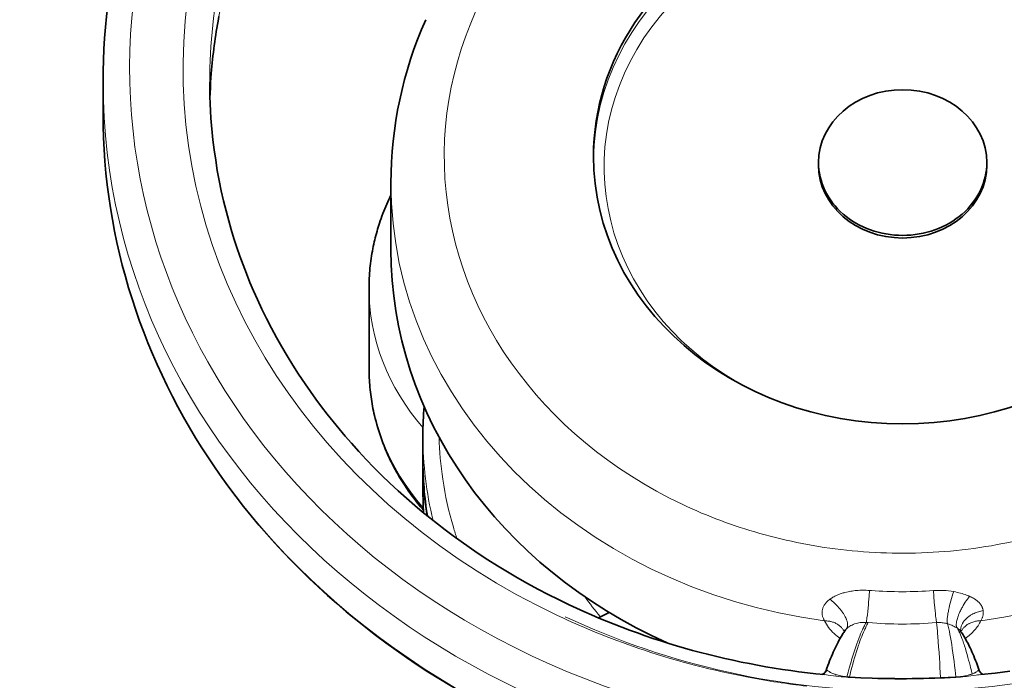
# Model space of a CAD drawing. Header units: inches. Extents: x 2990 to 3303, y 339 to 666.
# Tile 10 of 26: x 3100 to 3137, y 475 to 500. Entities that reach past the tile are written whole.
import ezdxf

# ---------------------------------------------------------------- set-up
doc = ezdxf.new("R2010")
doc.units = ezdxf.units.IN
doc.header["$MEASUREMENT"] = 0

msp = doc.modelspace()

# ---------------------------------------------------------------- linework, layer by layer
at = {"color": 7, "lineweight": 35, "ltscale": 0.15}
msp.add_line((3103.543, 497.857), (3103.543, 496.657), dxfattribs=at)
at = {"color": 7, "lineweight": 35, "ltscale": 0.0125}
for p, q in [((3130.386, 494.737), (3130.386, 494.837)), ((3136.7, 494.737), (3136.7, 494.837))]:
    msp.add_line(p, q, dxfattribs=at)
at = {"color": 7, "lineweight": 35, "ltscale": 0.3125}
msp.add_line((3114.343, 494.071), (3114.343, 491.571), dxfattribs=at)
at = {"color": 7, "lineweight": 35, "ltscale": 0.375}
msp.add_line((3113.521, 490.119), (3113.521, 487.119), dxfattribs=at)
at = {"color": 7, "lineweight": 35, "ltscale": 0.1125}
msp.add_line((3115.543, 483.693), (3115.543, 484.593), dxfattribs=at)
at = {"color": 7, "lineweight": 35, "ltscale": 0.003127}
msp.add_line((3115.543, 483.643), (3115.543, 483.668), dxfattribs=at)
at = {"color": 7, "lineweight": 35, "ltscale": 0.1375}
msp.add_line((3115.543, 482.543), (3115.543, 483.643), dxfattribs=at)
at = {"color": 7, "lineweight": 13, "ltscale": 0.008116}
msp.add_line((3132.304, 478.777), (3132.368, 478.772), dxfattribs=at)
at = {"color": 7, "lineweight": 35, "ltscale": 0.056106}
msp.add_line((3122.134, 477.746), (3122.535, 477.947), dxfattribs=at)
at = {"color": 7, "lineweight": 13, "ltscale": 0.00316}
msp.add_line((3122.205, 477.782), (3122.188, 477.801), dxfattribs=at)
at = {"color": 7, "lineweight": 13, "ltscale": 0.00886}
msp.add_line((3132.248, 477.57), (3132.178, 477.576), dxfattribs=at)
at = {"color": 7, "lineweight": 35, "ltscale": 0.006078}
msp.add_line((3124.369, 476.964), (3124.369, 476.915), dxfattribs=at)
at = {"color": 7, "lineweight": 13, "ltscale": 0.001952}
msp.add_line((3130.611, 475.618), (3130.595, 475.619), dxfattribs=at)
at = {"color": 7, "lineweight": 13, "ltscale": 0.006933}
msp.add_line((3135.937, 475.551), (3135.882, 475.544), dxfattribs=at)
at = {"color": 7, "lineweight": 13, "ltscale": 0.00117}
msp.add_line((3136.418, 475.772), (3136.414, 475.78), dxfattribs=at)
at = {"color": 7, "lineweight": 13, "ltscale": 0.00285}
msp.add_line((3136.414, 475.78), (3136.423, 475.759), dxfattribs=at)
at = {"color": 7, "lineweight": 35, "ltscale": 0.001674}
msp.add_line((3136.418, 475.772), (3136.423, 475.759), dxfattribs=at)
at = {"color": 7, "lineweight": 35}
for points in [[(3107.553, 497.261), (3107.559, 497.448), (3107.568, 497.635), (3107.579, 497.83), (3107.591, 498.024), (3107.602, 498.167), (3107.614, 498.311), (3107.625, 498.443), (3107.638, 498.575), (3107.651, 498.707), (3107.666, 498.839), (3107.681, 498.97), (3107.697, 499.101), (3107.714, 499.232), (3107.732, 499.363), (3107.751, 499.494), (3107.77, 499.624), (3107.791, 499.754), (3107.812, 499.884), (3107.834, 500.013), (3107.857, 500.142), (3107.889, 500.314)], [(3107.543, 497.856), (3107.545, 497.585), (3107.551, 497.314), (3107.56, 497.044), (3107.574, 496.773), (3107.591, 496.502), (3107.612, 496.232), (3107.637, 495.961), (3107.665, 495.692), (3107.713, 495.307), (3107.768, 494.924), (3107.83, 494.541), (3107.901, 494.16), (3107.979, 493.779), (3108.065, 493.399), (3108.158, 493.021), (3108.259, 492.644), (3108.352, 492.319), (3108.455, 491.985), (3108.563, 491.653), (3108.677, 491.323), (3108.797, 490.993), (3108.923, 490.666), (3109.055, 490.34), (3109.192, 490.016), (3109.336, 489.693), (3109.504, 489.334), (3109.679, 488.977), (3109.861, 488.623), (3110.05, 488.271), (3110.247, 487.922), (3110.45, 487.577), (3110.661, 487.234), (3110.878, 486.894), (3111.122, 486.529), (3111.322, 486.241), (3111.526, 485.955), (3111.736, 485.673), (3111.951, 485.392), (3112.171, 485.115), (3112.395, 484.841), (3112.624, 484.569), (3112.859, 484.3), (3113.135, 483.993), (3113.418, 483.69), (3113.707, 483.391), (3114.002, 483.096), (3114.303, 482.806), (3114.61, 482.521), (3114.923, 482.239), (3115.241, 481.963), (3115.52, 481.729), (3115.803, 481.498), (3116.09, 481.271), (3116.381, 481.047), (3116.675, 480.827), (3116.974, 480.611), (3117.277, 480.399), (3117.583, 480.191), (3117.981, 479.93), (3118.346, 479.699), (3118.716, 479.474), (3119.09, 479.254), (3119.469, 479.04), (3119.852, 478.831), (3120.239, 478.629), (3120.631, 478.432), (3121.026, 478.241)], [(3113.521, 490.119), (3113.522, 490.214), (3113.524, 490.308), (3113.526, 490.402), (3113.53, 490.495), (3113.535, 490.589), (3113.542, 490.682), (3113.549, 490.775), (3113.558, 490.868), (3113.567, 490.961), (3113.578, 491.053), (3113.589, 491.145), (3113.602, 491.238), (3113.616, 491.329), (3113.631, 491.421), (3113.648, 491.513), (3113.665, 491.606), (3113.682, 491.689), (3113.699, 491.773), (3113.718, 491.856), (3113.737, 491.936), (3113.756, 492.016), (3113.777, 492.096), (3113.798, 492.176), (3113.821, 492.256), (3113.844, 492.336), (3113.866, 492.41), (3113.889, 492.484), (3113.913, 492.558), (3113.943, 492.649), (3113.975, 492.739), (3114.007, 492.829), (3114.041, 492.919), (3114.075, 493.007), (3114.111, 493.096), (3114.147, 493.183), (3114.184, 493.271), (3114.223, 493.357), (3114.262, 493.443), (3114.302, 493.528), (3114.343, 493.613)], [(3113.521, 487.119), (3113.522, 487.028), (3113.523, 486.938), (3113.526, 486.847), (3113.53, 486.757), (3113.534, 486.668), (3113.54, 486.579), (3113.547, 486.489), (3113.555, 486.401), (3113.563, 486.312), (3113.573, 486.223), (3113.584, 486.134), (3113.596, 486.046), (3113.609, 485.957), (3113.622, 485.869), (3113.637, 485.78), (3113.653, 485.692), (3113.67, 485.604), (3113.688, 485.517), (3113.707, 485.431), (3113.726, 485.345), (3113.754, 485.229), (3113.784, 485.114), (3113.815, 484.999), (3113.849, 484.884), (3113.884, 484.77), (3113.921, 484.655), (3113.959, 484.541), (3114, 484.428), (3114.042, 484.315), (3114.086, 484.203), (3114.131, 484.091), (3114.179, 483.979), (3114.217, 483.894), (3114.255, 483.809), (3114.293, 483.727), (3114.333, 483.645), (3114.373, 483.564), (3114.414, 483.483), (3114.456, 483.402), (3114.499, 483.322), (3114.543, 483.243), (3114.588, 483.164), (3114.633, 483.085), (3114.68, 483.006), (3114.727, 482.928), (3114.776, 482.85), (3114.824, 482.775), (3114.873, 482.7), (3114.916, 482.635), (3114.961, 482.57), (3115.007, 482.502), (3115.055, 482.435), (3115.103, 482.368), (3115.152, 482.302), (3115.201, 482.237), (3115.251, 482.172), (3115.301, 482.107), (3115.353, 482.042), (3115.404, 481.978), (3115.457, 481.915), (3115.51, 481.852), (3115.564, 481.789)], [(3131.402, 477.297), (3131.379, 477.266), (3131.357, 477.235), (3131.335, 477.202), (3131.313, 477.169), (3131.291, 477.135), (3131.27, 477.101), (3131.248, 477.065), (3131.227, 477.029), (3131.19, 476.966), (3131.154, 476.9), (3131.118, 476.832), (3131.082, 476.762), (3131.046, 476.689), (3131.01, 476.614), (3130.975, 476.538), (3130.94, 476.459), (3130.906, 476.38), (3130.872, 476.299), (3130.838, 476.217), (3130.804, 476.132), (3130.77, 476.045), (3130.736, 475.956), (3130.703, 475.865), (3130.669, 475.771)], [(3135.703, 477.264), (3135.731, 477.226), (3135.758, 477.187), (3135.784, 477.147), (3135.81, 477.106), (3135.837, 477.065), (3135.863, 477.022), (3135.888, 476.979), (3135.914, 476.934), (3135.944, 476.879), (3135.975, 476.822), (3136.009, 476.757), (3136.043, 476.689), (3136.076, 476.619), (3136.11, 476.547), (3136.143, 476.473), (3136.177, 476.397), (3136.21, 476.318), (3136.243, 476.238), (3136.276, 476.154), (3136.31, 476.068)], [(3136.423, 475.759), (3136.43, 475.744), (3136.438, 475.729), (3136.447, 475.715), (3136.456, 475.702), (3136.465, 475.69), (3136.476, 475.678), (3136.485, 475.669), (3136.487, 475.667)], [(3136.475, 475.617), (3137.018, 475.676), (3137.565, 475.744)]]:
    msp.add_lwpolyline(points, dxfattribs=at)
at = {"color": 7, "lineweight": 13}
for points in [[(3132.304, 478.777), (3132.242, 478.781), (3132.18, 478.784), (3132.118, 478.785), (3132.056, 478.786), (3131.994, 478.785), (3131.932, 478.783), (3131.871, 478.779), (3131.81, 478.774), (3131.756, 478.769), (3131.703, 478.763), (3131.65, 478.755), (3131.598, 478.747), (3131.547, 478.738), (3131.496, 478.728), (3131.435, 478.715), (3131.375, 478.7), (3131.346, 478.692), (3131.316, 478.684), (3131.277, 478.672), (3131.238, 478.66), (3131.2, 478.646), (3131.153, 478.629), (3131.106, 478.611), (3131.06, 478.591), (3131.026, 478.575), (3130.993, 478.559), (3130.96, 478.541), (3130.928, 478.523), (3130.898, 478.505), (3130.868, 478.486), (3130.838, 478.466), (3130.81, 478.446)], [(3132.304, 478.777), (3132.285, 478.558), (3132.266, 478.339), (3132.256, 478.231), (3132.245, 478.126), (3132.232, 477.991), (3132.218, 477.865), (3132.205, 477.754), (3132.198, 477.699), (3132.191, 477.652), (3132.185, 477.613), (3132.181, 477.591), (3132.178, 477.576)], [(3134.695, 478.772), (3134.713, 478.553), (3134.731, 478.334), (3134.751, 478.122), (3134.761, 478.015), (3134.771, 477.914), (3134.781, 477.827), (3134.79, 477.747), (3134.796, 477.693), (3134.802, 477.646), (3134.808, 477.608), (3134.812, 477.586), (3134.815, 477.57)], [(3130.81, 478.446), (3130.78, 478.422), (3130.751, 478.398), (3130.737, 478.385), (3130.723, 478.372), (3130.71, 478.359), (3130.697, 478.346), (3130.676, 478.323), (3130.656, 478.3), (3130.638, 478.277), (3130.62, 478.252), (3130.604, 478.228), (3130.589, 478.203), (3130.576, 478.177), (3130.564, 478.152), (3130.554, 478.126), (3130.545, 478.101), (3130.537, 478.075), (3130.531, 478.049), (3130.526, 478.023), (3130.523, 478.001), (3130.521, 477.979), (3130.519, 477.957), (3130.519, 477.935), (3130.52, 477.92), (3130.521, 477.906), (3130.522, 477.891), (3130.524, 477.877), (3130.528, 477.849), (3130.534, 477.823), (3130.541, 477.797), (3130.549, 477.771), (3130.559, 477.747), (3130.569, 477.723), (3130.576, 477.708), (3130.583, 477.694), (3130.591, 477.679), (3130.599, 477.665), (3130.616, 477.638), (3130.617, 477.637)], [(3130.81, 478.446), (3130.856, 478.41), (3130.901, 478.373), (3130.945, 478.335), (3130.988, 478.295), (3131.03, 478.255), (3131.071, 478.214), (3131.111, 478.172), (3131.15, 478.129), (3131.187, 478.085), (3131.205, 478.063), (3131.223, 478.04), (3131.246, 478.01), (3131.268, 477.98), (3131.29, 477.95), (3131.318, 477.908), (3131.331, 477.887), (3131.344, 477.866), (3131.36, 477.838), (3131.376, 477.81), (3131.391, 477.781), (3131.408, 477.746), (3131.424, 477.711), (3131.431, 477.693), (3131.438, 477.675), (3131.447, 477.649), (3131.455, 477.623), (3131.462, 477.598), (3131.468, 477.572), (3131.473, 477.546), (3131.476, 477.521), (3131.478, 477.496), (3131.478, 477.484), (3131.478, 477.472), (3131.477, 477.453), (3131.475, 477.435), (3131.472, 477.417), (3131.467, 477.4), (3131.462, 477.384), (3131.455, 477.37), (3131.448, 477.357), (3131.44, 477.344), (3131.431, 477.332)], [(3135.458, 478.732), (3135.429, 478.645), (3135.402, 478.558), (3135.376, 478.47), (3135.351, 478.382), (3135.328, 478.294), (3135.306, 478.207), (3135.286, 478.12), (3135.276, 478.076), (3135.266, 478.032), (3135.258, 477.992), (3135.251, 477.953), (3135.244, 477.915), (3135.238, 477.878), (3135.233, 477.846), (3135.228, 477.815), (3135.223, 477.772), (3135.218, 477.731), (3135.215, 477.692), (3135.214, 477.671), (3135.213, 477.65), (3135.213, 477.632), (3135.213, 477.615), (3135.214, 477.593), (3135.216, 477.574), (3135.219, 477.556), (3135.223, 477.544), (3135.227, 477.533), (3135.229, 477.529), (3135.231, 477.525)], [(3136.053, 478.558), (3136.027, 478.57), (3136, 478.581), (3135.971, 478.592), (3135.942, 478.602), (3135.886, 478.622), (3135.828, 478.641), (3135.77, 478.659), (3135.711, 478.675), (3135.649, 478.691), (3135.586, 478.706), (3135.522, 478.72), (3135.458, 478.732)], [(3136.053, 478.558), (3136.011, 478.503), (3135.971, 478.447), (3135.931, 478.389), (3135.892, 478.331), (3135.855, 478.272), (3135.819, 478.212), (3135.784, 478.152), (3135.768, 478.121), (3135.751, 478.091), (3135.73, 478.051), (3135.71, 478.01), (3135.691, 477.97), (3135.667, 477.916), (3135.655, 477.888), (3135.644, 477.861), (3135.633, 477.834), (3135.624, 477.808), (3135.61, 477.769), (3135.597, 477.729), (3135.586, 477.691), (3135.576, 477.654), (3135.571, 477.634), (3135.567, 477.614), (3135.564, 477.595), (3135.561, 477.577), (3135.557, 477.55), (3135.555, 477.524), (3135.554, 477.499), (3135.555, 477.475), (3135.556, 477.454), (3135.559, 477.435), (3135.562, 477.425), (3135.564, 477.416), (3135.568, 477.403), (3135.574, 477.39), (3135.58, 477.379), (3135.587, 477.369), (3135.595, 477.36)], [(3136.563, 478.021), (3136.559, 478.048), (3136.552, 478.075), (3136.548, 478.088), (3136.544, 478.102), (3136.537, 478.12), (3136.53, 478.138), (3136.523, 478.156), (3136.516, 478.169), (3136.509, 478.183), (3136.495, 478.209), (3136.478, 478.235), (3136.46, 478.26), (3136.441, 478.285), (3136.421, 478.309), (3136.399, 478.332), (3136.377, 478.354), (3136.355, 478.374), (3136.332, 478.394), (3136.307, 478.413), (3136.291, 478.425), (3136.274, 478.437), (3136.257, 478.449), (3136.24, 478.46), (3136.205, 478.482), (3136.168, 478.503), (3136.13, 478.522), (3136.092, 478.541), (3136.053, 478.558)], [(3136.563, 478.021), (3136.519, 478.012), (3136.474, 478.002), (3136.431, 477.991), (3136.387, 477.979), (3136.344, 477.965), (3136.302, 477.949), (3136.261, 477.933), (3136.22, 477.915), (3136.18, 477.896), (3136.161, 477.886), (3136.142, 477.875), (3136.116, 477.861), (3136.092, 477.846), (3136.067, 477.83), (3136.039, 477.811), (3136.011, 477.791), (3135.985, 477.77), (3135.959, 477.749), (3135.935, 477.726), (3135.91, 477.702), (3135.886, 477.677), (3135.863, 477.651), (3135.842, 477.624), (3135.823, 477.597), (3135.814, 477.583), (3135.805, 477.569), (3135.796, 477.555), (3135.788, 477.541), (3135.775, 477.516), (3135.763, 477.49), (3135.753, 477.465), (3135.744, 477.439), (3135.736, 477.412), (3135.73, 477.386), (3135.725, 477.359), (3135.721, 477.332), (3135.719, 477.309), (3135.719, 477.286), (3135.719, 477.263), (3135.721, 477.24)], [(3136.471, 477.637), (3136.487, 477.663), (3136.502, 477.69), (3136.516, 477.717), (3136.523, 477.731), (3136.529, 477.746), (3136.535, 477.76), (3136.54, 477.775), (3136.548, 477.8), (3136.555, 477.826), (3136.561, 477.852), (3136.565, 477.879), (3136.568, 477.906), (3136.569, 477.934), (3136.569, 477.955), (3136.568, 477.977), (3136.566, 477.999), (3136.563, 478.021)], [(3130.617, 477.637), (3130.656, 477.636), (3130.696, 477.634), (3130.735, 477.63), (3130.774, 477.625), (3130.812, 477.618), (3130.831, 477.614), (3130.85, 477.61), (3130.882, 477.601), (3130.914, 477.592), (3130.945, 477.581), (3130.976, 477.569), (3131.006, 477.556), (3131.035, 477.542), (3131.064, 477.527), (3131.094, 477.51), (3131.123, 477.491), (3131.151, 477.471), (3131.179, 477.45), (3131.192, 477.439), (3131.205, 477.428), (3131.225, 477.408), (3131.245, 477.388), (3131.265, 477.367), (3131.283, 477.346), (3131.3, 477.323), (3131.316, 477.3), (3131.331, 477.278), (3131.344, 477.256), (3131.356, 477.233)], [(3131.431, 477.332), (3131.396, 477.285), (3131.361, 477.235), (3131.327, 477.184), (3131.292, 477.13), (3131.258, 477.074), (3131.224, 477.017), (3131.203, 476.981), (3131.183, 476.944), (3131.142, 476.87), (3131.101, 476.792), (3131.061, 476.711), (3131.021, 476.628), (3130.981, 476.542), (3130.941, 476.454), (3130.902, 476.362), (3130.863, 476.269), (3130.824, 476.172), (3130.791, 476.09), (3130.759, 476.006), (3130.727, 475.92), (3130.702, 475.855), (3130.678, 475.788)], [(3132.178, 477.576), (3132.154, 477.534), (3132.13, 477.49), (3132.106, 477.445), (3132.089, 477.411), (3132.072, 477.376), (3132.054, 477.338), (3132.036, 477.3), (3132.001, 477.223), (3131.966, 477.143), (3131.931, 477.059), (3131.897, 476.972), (3131.858, 476.872), (3131.82, 476.769), (3131.783, 476.662), (3131.745, 476.551), (3131.708, 476.436), (3131.671, 476.319), (3131.649, 476.246), (3131.627, 476.173), (3131.605, 476.098), (3131.583, 476.022), (3131.539, 475.866), (3131.496, 475.705), (3131.452, 475.539)], [(3131.546, 475.533), (3131.569, 475.623), (3131.592, 475.711), (3131.614, 475.797), (3131.636, 475.881), (3131.67, 476.005), (3131.704, 476.127), (3131.738, 476.245), (3131.772, 476.36), (3131.811, 476.484), (3131.849, 476.604), (3131.888, 476.72), (3131.908, 476.777), (3131.927, 476.832), (3131.953, 476.905), (3131.98, 476.975), (3132.006, 477.044), (3132.04, 477.129), (3132.074, 477.211), (3132.109, 477.289), (3132.127, 477.328), (3132.144, 477.366), (3132.161, 477.402), (3132.178, 477.437), (3132.202, 477.482), (3132.225, 477.527), (3132.248, 477.57)], [(3135.231, 477.525), (3135.191, 477.536), (3135.15, 477.546), (3135.109, 477.555), (3135.067, 477.562), (3135.046, 477.565), (3135.026, 477.567), (3134.992, 477.57), (3134.958, 477.573), (3134.925, 477.574), (3134.891, 477.574), (3134.857, 477.573), (3134.836, 477.572), (3134.815, 477.57)], [(3134.815, 477.57), (3134.826, 477.469), (3134.837, 477.361), (3134.848, 477.245), (3134.856, 477.152), (3134.864, 477.056), (3134.88, 476.851), (3134.894, 476.656), (3134.908, 476.449), (3134.922, 476.231), (3134.933, 476.059), (3134.943, 475.882), (3134.964, 475.506)], [(3135.231, 477.525), (3135.242, 477.482), (3135.252, 477.439), (3135.263, 477.39), (3135.274, 477.341), (3135.295, 477.238), (3135.317, 477.129), (3135.338, 477.014), (3135.358, 476.892), (3135.382, 476.748), (3135.405, 476.596), (3135.428, 476.436), (3135.451, 476.27), (3135.471, 476.116), (3135.492, 475.956), (3135.512, 475.79), (3135.527, 475.663), (3135.542, 475.531)], [(3135.595, 477.36), (3135.615, 477.323), (3135.634, 477.285), (3135.654, 477.246), (3135.668, 477.216), (3135.682, 477.185), (3135.697, 477.151), (3135.711, 477.117), (3135.74, 477.047), (3135.769, 476.973), (3135.797, 476.896), (3135.814, 476.85), (3135.83, 476.803), (3135.847, 476.753), (3135.863, 476.703), (3135.896, 476.599), (3135.929, 476.491), (3135.961, 476.379), (3135.993, 476.262), (3136.019, 476.165), (3136.045, 476.066), (3136.07, 475.964), (3136.089, 475.885), (3136.108, 475.806), (3136.146, 475.641)], [(3135.729, 477.228), (3135.742, 477.253), (3135.756, 477.277), (3135.772, 477.301), (3135.788, 477.324), (3135.805, 477.346), (3135.823, 477.367), (3135.839, 477.384), (3135.854, 477.4), (3135.871, 477.416), (3135.883, 477.428), (3135.896, 477.439), (3135.922, 477.461), (3135.95, 477.481), (3135.969, 477.494), (3135.989, 477.507), (3136.01, 477.519), (3136.025, 477.528), (3136.041, 477.537), (3136.073, 477.552), (3136.106, 477.567), (3136.14, 477.58), (3136.174, 477.592), (3136.209, 477.602), (3136.244, 477.611), (3136.28, 477.619), (3136.317, 477.626), (3136.355, 477.631), (3136.394, 477.634), (3136.432, 477.637), (3136.471, 477.637)], [(3131.036, 475.564), (3130.943, 475.577), (3130.848, 475.589), (3130.753, 475.601), (3130.682, 475.61), (3130.611, 475.618)], [(3130.705, 475.785), (3130.692, 475.788), (3130.688, 475.789), (3130.684, 475.79), (3130.682, 475.789), (3130.68, 475.789), (3130.678, 475.788)], [(3131.452, 475.539), (3131.395, 475.545), (3131.338, 475.552), (3131.282, 475.561), (3131.227, 475.57), (3131.175, 475.581), (3131.126, 475.592), (3131.08, 475.604), (3131.036, 475.616), (3130.995, 475.629), (3130.957, 475.642), (3130.921, 475.656), (3130.889, 475.67), (3130.861, 475.684), (3130.835, 475.697), (3130.82, 475.706), (3130.806, 475.715), (3130.794, 475.723), (3130.782, 475.732), (3130.758, 475.749), (3130.738, 475.765), (3130.728, 475.772), (3130.723, 475.776), (3130.716, 475.78), (3130.71, 475.783), (3130.705, 475.785)], [(3136.146, 475.641), (3136.125, 475.634), (3136.103, 475.626), (3136.08, 475.619), (3136.056, 475.612), (3136.031, 475.605), (3136.004, 475.598), (3135.961, 475.588), (3135.916, 475.578), (3135.87, 475.569), (3135.822, 475.561), (3135.768, 475.553), (3135.712, 475.545), (3135.656, 475.539), (3135.599, 475.535), (3135.542, 475.531)], [(3136.352, 475.604), (3136.297, 475.598), (3136.193, 475.584), (3136.018, 475.561), (3135.937, 475.551)], [(3136.387, 475.774), (3136.379, 475.77), (3136.373, 475.767), (3136.361, 475.759), (3136.341, 475.744), (3136.32, 475.728), (3136.308, 475.72), (3136.288, 475.707), (3136.274, 475.699), (3136.259, 475.69), (3136.244, 475.683), (3136.228, 475.675), (3136.203, 475.663), (3136.176, 475.652), (3136.146, 475.641)], [(3136.414, 475.78), (3136.414, 475.781), (3136.411, 475.782), (3136.408, 475.782), (3136.406, 475.781), (3136.402, 475.78), (3136.395, 475.777), (3136.387, 475.774)]]:
    msp.add_lwpolyline(points, dxfattribs=at)
at = {"color": 7, "lineweight": 35}
for centre, radius, start, end in [((3129.211, 484.593), 13.668, 175.4213, 179.9963), ((3129.078, 483.645), 13.535, 180.0057, 188.7761), ((3129.249, 482.543), 13.706, 180.0001, 183.5816), ((3125.255, 471.853), 11.831, 19.34, 20.8689), ((3130.431, 475.872), 0.262, 289.7806, 311.4243), ((3130.435, 475.86), 0.25, 312.5805, 333.6258), ((3130.491, 475.834), 0.189, 333.0652, 340.5183), ((3136.649, 475.855), 0.247, 229.3395, 248.1936)]:
    msp.add_arc(centre, radius, start, end, dxfattribs=at)
at = {"color": 7, "lineweight": 13}
for centre, radius, start, end in [((3129.234, 484.895), 13.091, 181.59, 188.545), ((3129.428, 484.927), 13.288, 188.5549, 196.5297), ((3133.261, 498.861), 18.649, 244.7194, 254.194), ((3129.636, 484.985), 13.504, 196.5128, 198.4136), ((3133.463, 499.516), 19.334, 254.1476, 258.9855), ((3133.596, 499.639), 19.46, 279.0442, 284.2478), ((3133.522, 499.816), 19.64, 258.9836, 263.8927), ((3133.542, 499.993), 19.818, 263.8901, 268.871), ((3133.552, 499.907), 19.732, 273.9189, 279.0473), ((3133.543, 500.027), 19.852, 268.8681, 273.922), ((3133.531, 494.591), 15.861, 265.7952, 274.2077), ((3134.919, 475.75), 3.03, 79.7601, 94.241), ((3131.523, 485.579), 12.15, 215.4213, 219.8032), ((3133.044, 504.175), 29.131, 244.7077, 251.6193), ((3131.905, 478.228), 1.418, 204.6441, 216.1961), ((3132.093, 478.364), 1.649, 216.164, 227.0798), ((3131.71, 477.07), 0.383, 136.7836, 143.5836), ((3131.811, 476.974), 0.522, 128.1465, 136.6999), ((3131.919, 476.837), 0.696, 120.9899, 128.1779), ((3132.019, 476.672), 0.89, 114.8419, 121.0407), ((3132.083, 476.535), 1.041, 109.1967, 114.8869), ((3132.102, 476.484), 1.096, 97.7942, 109.2539), ((3132.095, 476.539), 1.04, 85.4226, 97.7972), ((3133.529, 493.076), 15.56, 265.2805, 274.7428), ((3134.805, 476.101), 1.486, 65.0803, 73.3418), ((3134.81, 476.103), 1.482, 61.418, 65.2084), ((3134.947, 476.353), 1.197, 57.2329, 61.4777), ((3135.33, 476.937), 0.499, 48.4829, 57.8988), ((3135.463, 477.086), 0.299, 36.4924, 48.5993), ((3135.136, 478.255), 1.471, 318.8849, 335.1674), ((3132.245, 478.524), 1.869, 226.9999, 235.8887), ((3134.881, 478.473), 1.807, 303.969, 318.9996), ((3133.384, 505.195), 30.206, 251.6184, 259.2526), ((3126.941, 472.498), 10.025, 19.1098, 20.8602), ((3133.508, 505.797), 30.82, 259.2347, 263.3561), ((3130.174, 476.172), 0.657, 310.9589, 323.874), ((3130.001, 476.087), 0.74, 332.8617, 336.2362), ((3130.732, 475.749), 0.0663, 143.3679, 159.9554), ((3132.063, 482.991), 7.497, 262.1274, 265.2476), ((3131.87, 480.963), 5.46, 265.5043, 266.6035), ((3131.67, 477.963), 2.434, 264.8558, 267.0772), ((3133.539, 512.105), 36.627, 266.881, 272.2291), ((3133.544, 508.895), 33.443, 266.5764, 272.4334), ((3132.724, 533.785), 58.322, 272.20132, 272.76965), ((3133.678, 505.719), 30.264, 272.4355, 273.5336), ((3135.163, 481.515), 6.014, 273.6243, 276.8719), ((3137.104, 469.229), 6.42, 95.6254, 96.7252), ((3136.905, 476.161), 0.647, 216.7832, 229.7605)]:
    msp.add_arc(centre, radius, start, end, dxfattribs=at)
for centre, major_axis, ratio, start_param, end_param in [((3133.543, 498.357), (-27, 0), 0.866025, 4.212389, 7.353982), ((3133.543, 495.071), (17.2, 0), 0.866025, 1.070796, 4.212389), ((3133.543, 498.357), (29, 0), 0.866026, 2.641592, 4.212387), ((3133.543, 497.857), (-26, 0), 0.866025, 5.903682, 6.283145), ((3133.543, 494.671), (11.2, 0), 0.866025, 5.783185, 10.461817), ((3133.543, 496.657), (-26, 0), 0.866025, 5.906278, 6.256451), ((3133.543, 494.871), (11.6, 0), 0.866025, 0.009952, 3.131628), ((3133.543, 497.857), (30, 0), 0.866025, 3.141763, 4.712389), ((3133.543, 497.857), (-30, 0), 0.866025, 1.570796, 3.141593), ((3133.543, 497.857), (-26.4, 0), 0.866025, 1.570796, 3.140825), ((3133.543, 496.657), (30, 0), 0.866025, 3.14162, 4.712389), ((3133.543, 496.657), (30, 0), 0.866025, 4.712389, 6.282151), ((3133.543, 494.071), (-19.2, 0), 0.866025, 6.283185, 7.700977), ((3133.543, 494.071), (-19.2, 0), 0.866025, 1.723892, 3.141593), ((3123.521, 490.119), (-10, 0), 0.866025, 6.283123, 6.930913), ((3123.521, 487.119), (10, 0), 0.866025, 3.14153, 3.791404), ((3133.543, 498.357), (29, 0), 0.866025, 4.212392, 5.783187), ((3133.543, 484.593), (-18, 0), 0.866025, 0.001029, 0.206269), ((3133.543, 482.543), (18, 0), 0.866025, 3.141593, 3.196571), ((3133.543, 497.857), (26.4, 0), 0.866025, 4.212389, 4.712389)]:
    msp.add_ellipse(centre, major_axis=major_axis, ratio=ratio, start_param=start_param, end_param=end_param, dxfattribs=at)
at = {"color": 7, "lineweight": 35}
for centre, major_axis, ratio, start_param, end_param in [((3133.496, 497.85), (29.953, -0.03), 0.871529, 2.639849, 3.142455), ((3133.543, 495.071), (11.6, 0), 0.866025, 0, 3.141593), ((3133.417, 494.065), (19.074, -0.025), 0.883866, 2.770781, 3.142751), ((3133.543, 497.857), (-26, 0), 0.866025, 6.283145, 6.283223), ((3133.543, 494.837), (-3.157, 0), 0.866025, 3.141593, 6.283185), ((3133.55, 496.664), (30.007, 0.026), 0.866925, 3.140857, 4.211901), ((3133.543, 495.071), (11.6, 0), 0.866025, 3.141593, 4.712389), ((3133.543, 495.071), (11.6, 0), 0.866025, 4.712389, 6.283185), ((3133.543, 494.837), (-3.157, 0), 0.866025, 6.283185, 7.853982), ((3133.543, 494.737), (3.157, 0), 0.866025, 3.141593, 6.283185), ((3133.543, 494.837), (-3.157, 0), 0.866025, 1.570796, 3.141593), ((3133.543, 491.571), (-19.2, 0), 0.866025, 0, 1.092812), ((3133.543, 483.693), (18, 0), 0.866025, 3.141593, 3.27808), ((3133.536, 497.89), (26.007, -0.023), 0.861897, 4.211325, 4.599812)]:
    msp.add_ellipse(centre, major_axis=major_axis, ratio=ratio, start_param=start_param, end_param=end_param, dxfattribs=at)

doc.saveas('drawing.dxf')
